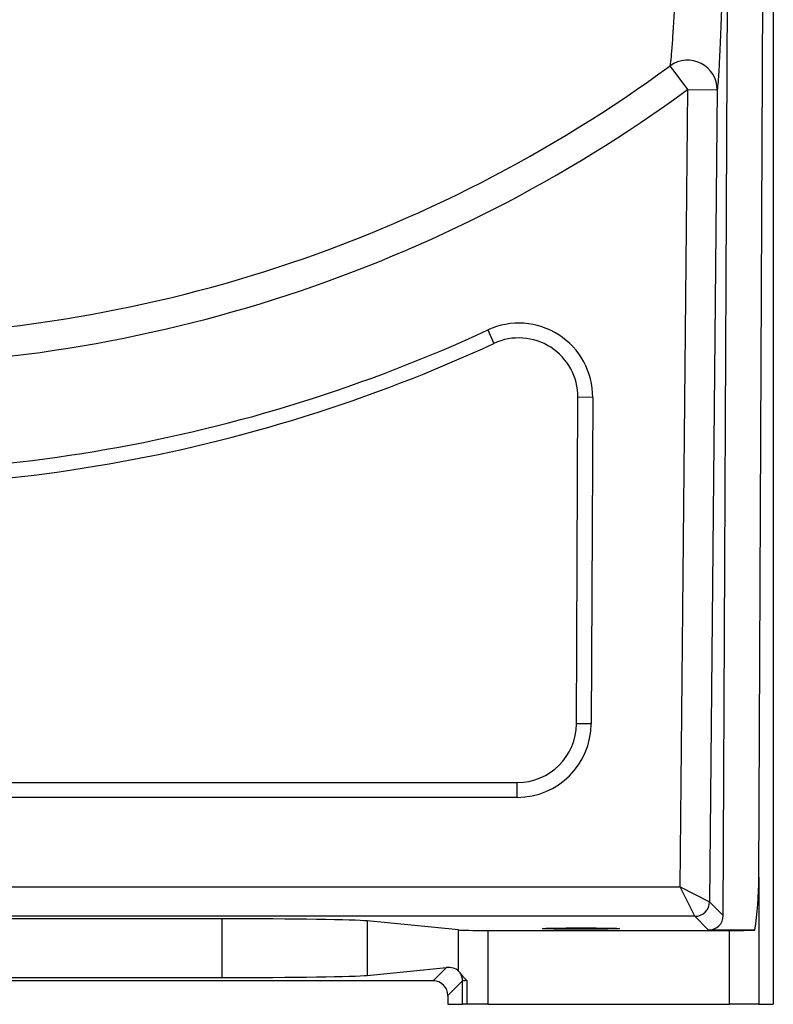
# Model space of a CAD drawing. Header units: millimetres. Extents: x 12 to 1901, y 10 to 2070.
# Tile 13 of 18: x 1411 to 1666, y 10 to 343. Entities that reach past the tile are written whole.
import ezdxf

# ---------------------------------------------------------------- set-up
doc = ezdxf.new("R2010")
doc.units = ezdxf.units.MM

msp = doc.modelspace()

# ---------------------------------------------------------------- linework, layer by layer
at = {"color": 7, "linetype": 'Continuous', "lineweight": 25}
for p, q in [((1661.43, 53.15), (1663.55, 504.58)), ((1649.37, 40.2), (1651.45, 483.46)), ((1666.32, 350.19), (1666.32, 10.14)), ((1637.34, 319.58), (1631.46, 327.61)), ((1634.82, 49.9), (1637.34, 319.58)), ((1637.34, 319.58), (1647.34, 319.49)), ((1647.34, 319.49), (1644.77, 44.85)), ((1569.69, 238.24), (1571.79, 233.7)), ((1599.68, 105.05), (1600.19, 215.46)), ((1605.19, 215.44), (1600.19, 215.46)), ((1605.19, 215.44), (1604.68, 105.02)), ((1604.68, 105.02), (1599.68, 105.05)), ((1270.69, 85.14), (1579.68, 85.14)), ((1579.68, 80.14), (1579.68, 85.14)), ((1579.68, 80.14), (1270.69, 80.14)), ((1661.43, 53.15), (1661.43, 10.14)), ((1178.57, 49.9), (1634.82, 49.9)), ((1639.77, 39.9), (1634.82, 49.9)), ((1634.82, 49.9), (1644.77, 44.85)), ((1644.77, 44.85), (1649.37, 40.2)), ((1639.77, 39.9), (1170.29, 39.9)), ((1479.63, 39.07), (1252.89, 39.07)), ((1479.63, 39.07), (1479.63, 19.21)), ((1559.81, 35.28), (1528.87, 38.35)), ((1528.87, 38.35), (1528.87, 19.93)), ((1644.4, 35.23), (1639.77, 39.9)), ((1559.81, 21.37), (1559.81, 35.28)), ((1569.65, 35.14), (1569.65, 10.14)), ((1569.65, 35.14), (1651.44, 35.14)), ((1660.11, 35.23), (1644.4, 35.23)), ((1651.44, 10.14), (1651.44, 35.14)), ((1528.87, 19.93), (1555.71, 22.59)), ((1551.2, 18.08), (1555.71, 22.59)), ((1551.2, 18.08), (1181.32, 18.08)), ((1252.89, 19.21), (1479.63, 19.21)), ((1561.15, 18.03), (1556.2, 13.08)), ((1561.15, 10.14), (1561.15, 18.03)), ((1562.65, 18.15), (1562.65, 10.14)), ((1556.2, 13.08), (1556.2, 10.14)), ((1556.2, 10.14), (1561.15, 10.14)), ((1562.65, 10.14), (1561.15, 10.14)), ((1569.65, 10.14), (1562.65, 10.14)), ((1569.65, 10.14), (1651.44, 10.14)), ((1661.43, 10.14), (1651.44, 10.14)), ((1661.43, 10.14), (1666.32, 10.14))]:
    msp.add_line(p, q, dxfattribs=at)
for centre, radius, start, end in [((1351.26, 710.14), 474.17, 270, 306.2222), ((1637.32, 319.48), 10.02, 0.0704, 125.7558), ((1351.26, 710.14), 484.12, 270, 306.2222), ((1580.19, 215.55), 25, 359.732, 114.8381), ((1351.26, 710.14), 520, 264.9601, 294.8381), ((1351.26, 710.14), 525, 264.9601, 294.8381), ((1580.19, 215.55), 20, 359.732, 114.8381), ((1579.68, 105.14), 20, 270, 359.732), ((1579.68, 105.14), 25, 270, 359.732), ((1639.77, 44.9), 5, 270.0202, 359.4439), ((1556.15, 18.03), 5, 0.0187, 33.2632)]:
    msp.add_arc(centre, radius, start, end, dxfattribs=at)
for centre, major_axis, ratio, start_param, end_param in [((1651.44, 53.8), (0, 37.32), 0.267949, 4.191501, 4.694936), ((1644.37, 40.25), (-1.99, 4.62), 0.993207, 2.736938, 4.298078), ((1479.63, 38.19), (50, 0), 0.017455, 0.174533, 1.570796), ((1569.65, 35.31), (10, 0), 0.017455, 3.316126, 4.712389), ((1651.44, 35.31), (10, 0), 0.017455, 4.712389, 5.762297), ((1555.71, 17.59), (5.18, 2.31), 0.862813, 0.374171, 1.203186), ((1479.63, 20.08), (50, 0), 0.017455, 4.712389, 6.108652), ((1551.2, 13.08), (-3.54, -3.54), 0.999695, 2.356347, 3.926839), ((1566.15, 18.03), (5, 0), 0.03491, 2.346895, 3.124139)]:
    msp.add_ellipse(centre, major_axis=major_axis, ratio=ratio, start_param=start_param, end_param=end_param, dxfattribs=at)
msp.add_ellipse((1601.26, 35.75), major_axis=(13, 0), ratio=0.017455, dxfattribs=at)
for points, knots in [([(1631.46, 327.61), (1631.57, 328.33), (1631.69, 329.36), (1631.88, 331.33), (1631.95, 332.07), (1632.08, 333.67), (1632.15, 334.54), (1632.35, 337.34), (1632.5, 339.47), (1632.72, 343.04), (1632.8, 344.29), (1632.91, 346.26), (1632.95, 346.94), (1633.03, 348.31), (1633.07, 349.02), (1633.27, 352.61), (1633.43, 355.68), (1633.76, 362.21), (1633.93, 365.66), (1634.19, 371.1), (1634.28, 372.95), (1634.45, 376.76), (1634.54, 378.7), (1634.81, 384.66), (1634.99, 388.75), (1635.53, 401.33), (1635.9, 410.13), (1636.46, 423.87), (1636.64, 428.53), (1636.88, 434.47), (1636.93, 435.67), (1637.02, 438.06), (1637.07, 439.27), (1637.21, 442.89), (1637.3, 445.31), (1637.77, 457.47), (1638.15, 467.34), (1638.9, 487.33), (1639.27, 497.45), (1639.63, 507.66)], [0, 0, 0, 0, 0.0625, 0.0625, 0.09375, 0.09375, 0.125, 0.125, 0.1875, 0.1875, 0.21875, 0.21875, 0.234375, 0.234375, 0.25, 0.25, 0.3125, 0.3125, 0.375, 0.375, 0.40625, 0.40625, 0.4375, 0.4375, 0.5, 0.5, 0.625, 0.625, 0.6875, 0.6875, 0.703125, 0.703125, 0.71875, 0.71875, 0.75, 0.75, 0.875, 0.875, 1, 1, 1, 1]), ([(1651.45, 483.46), (1651.32, 473.82), (1651.19, 464.34), (1650.91, 445.73), (1650.77, 436.61), (1650.47, 418.76), (1650.31, 410.05), (1650.12, 400.52), (1650.1, 399.47), (1650.05, 397.37), (1650.03, 396.33), (1649.97, 393.24), (1649.92, 391.2), (1649.79, 385.18), (1649.71, 381.29), (1649.53, 373.74), (1649.44, 370.09), (1649.25, 363.04), (1649.16, 359.64), (1649.04, 355.58), (1649.01, 354.77), (1648.97, 353.19), (1648.94, 352.4), (1648.87, 350.1), (1648.82, 348.61), (1648.68, 344.28), (1648.58, 341.59), (1648.39, 336.6), (1648.29, 334.31), (1648.1, 330.13), (1648, 328.24), (1647.86, 325.75), (1647.81, 324.97), (1647.71, 323.53), (1647.67, 322.88), (1647.52, 321.1), (1647.43, 320.17), (1647.34, 319.49)], [0, 0, 0, 0, 0.125, 0.125, 0.25, 0.25, 0.375, 0.375, 0.390625, 0.390625, 0.40625, 0.40625, 0.4375, 0.4375, 0.5, 0.5, 0.5625, 0.5625, 0.625, 0.625, 0.640625, 0.640625, 0.65625, 0.65625, 0.6875, 0.6875, 0.75, 0.75, 0.8125, 0.8125, 0.875, 0.875, 0.90625, 0.90625, 0.9375, 0.9375, 1, 1, 1, 1]), ([(1559.81, 21.37), (1559.86, 21.32), (1559.94, 21.25), (1560.07, 21.1), (1560.12, 21.05), (1560.22, 20.92), (1560.28, 20.85), (1560.33, 20.77)], [0, 0, 0, 0, 0.5, 0.5, 0.75, 0.75, 1, 1, 1, 1]), ([(1562.65, 18.15), (1562.59, 18.21), (1562.53, 18.27), (1562.41, 18.39), (1562.35, 18.45), (1562.17, 18.62), (1562.06, 18.74), (1561.73, 19.08), (1561.52, 19.31), (1560.94, 19.97), (1560.6, 20.39), (1560.33, 20.77)], [0, 0, 0, 0, 0.0625, 0.0625, 0.125, 0.125, 0.25, 0.25, 0.5, 0.5, 1, 1, 1, 1])]:
    msp.add_open_spline(points, degree=3, knots=knots, dxfattribs=at)

doc.saveas('drawing.dxf')
